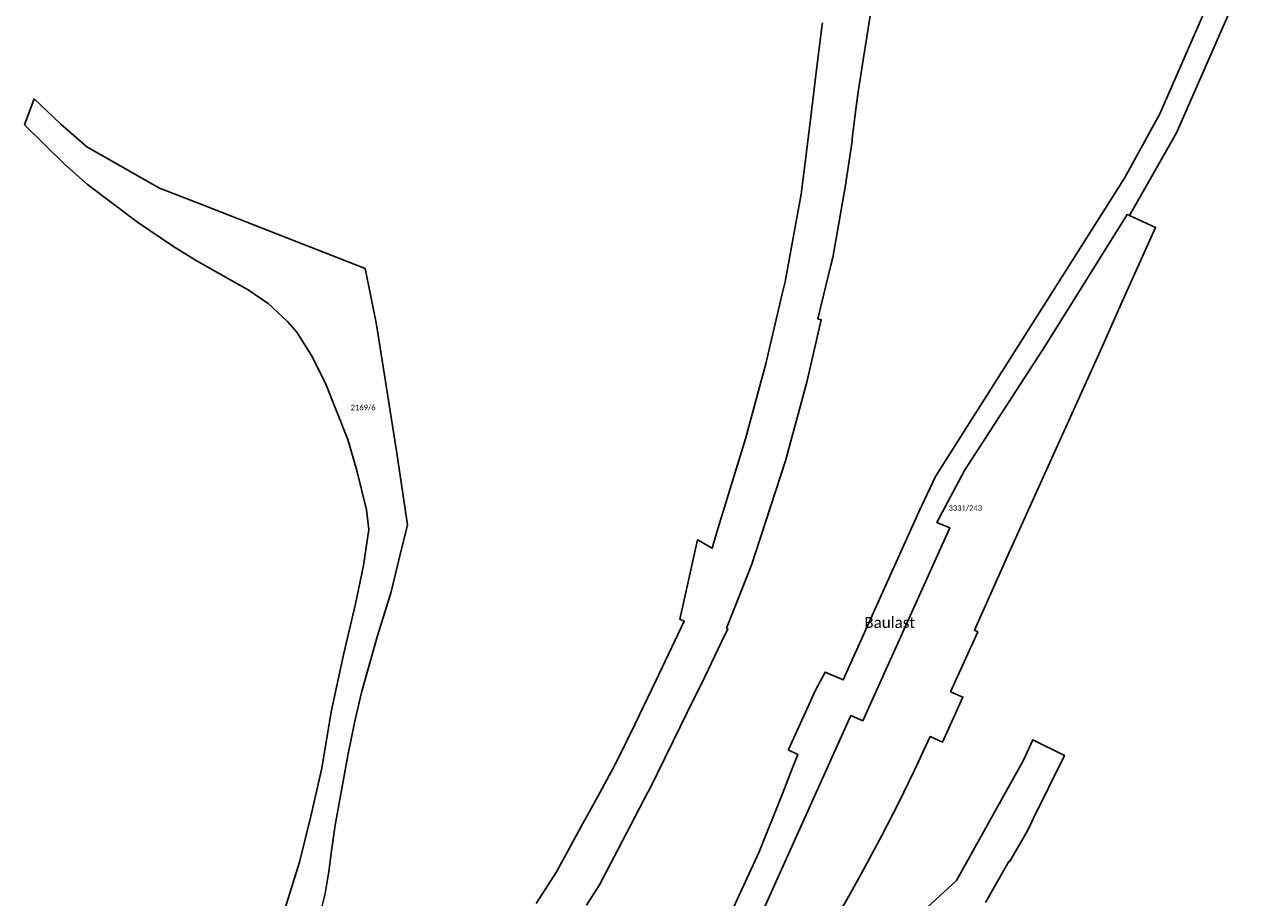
# Model space of a CAD drawing. Header units: metres. Extents: x 32397213 to 32398908, y 5500100 to 5502306.
# Tile 36 of 38: x 32398031 to 32398370, y 5501012 to 5501253. Entities that reach past the tile are written whole.
import ezdxf

# ---------------------------------------------------------------- set-up
doc = ezdxf.new("R2010")
doc.units = ezdxf.units.M
doc.linetypes.add('1', pattern=[0])
doc.layers.add('AX_BauRaumOderBodenordnungsrecht', color=7, linetype='1', lineweight=18)
doc.layers.add('AX_Flurstueck', color=7, linetype='1', lineweight=18)
doc.styles.add('0', font='calibri.ttf')

msp = doc.modelspace()

# ---------------------------------------------------------------- linework, layer by layer
at = {"layer": 'AX_Flurstueck', "color": 7, "linetype": '1', "lineweight": 25, "ltscale": 0.5}
for points in [[(32398186.1, 5501010.29, 0), (32398189.67, 5501015.86, 0), (32398194.79, 5501025.67, 0), (32398202.97, 5501041.34, 0), (32398203.17, 5501041.75, 0), (32398209.98, 5501055.57, 0), (32398215.53, 5501066.84, 0), (32398217.77, 5501071.39, 0), (32398223.21, 5501082.69, 0), (32398224.93, 5501086.28, 0), (32398224.58, 5501086.46, 0), (32398230.31, 5501101.02, 0), (32398231.52, 5501104.06, 0), (32398232.61, 5501107.45, 0), (32398240.76, 5501132.53, 0), (32398246.67, 5501154.11, 0), (32398250.66, 5501171.34, 0), (32398249.66, 5501171.61, 0), (32398253.28, 5501186.33, 0), (32398253.81, 5501188.48, 0), (32398257.25, 5501207.79, 0), (32398258.34, 5501215.02, 0), (32398259.01, 5501219.92, 0), (32398259.26, 5501221.97, 0), (32398260.31, 5501230.61, 0), (32398260.92, 5501234.59, 0), (32398262.19, 5501242.81, 0), (32398263.15, 5501249.04, 0), (32398267.35, 5501276.36, 0)], [(32398229.78, 5500998.08, 0), (32398258.78, 5501062.44, 0), (32398262.11, 5501061.01, 0), (32398286.05, 5501114.08, 0), (32398282.45, 5501115.54, 0), (32398290.07, 5501129.9, 0), (32398312.43, 5501164.45, 0), (32398334.78, 5501200.27, 0), (32398335.41, 5501199.98, 0), (32398348.35, 5501222.78, 0), (32398370.06, 5501272.36, 0)], [(32398362.46, 5501270.86, 0), (32398343.79, 5501228.02, 0), (32398334.08, 5501210.26, 0), (32398282.04, 5501128.2, 0), (32398277.57, 5501118.68, 0), (32398256.67, 5501072.23, 0), (32398251.74, 5501074.42, 0), (32398251.52, 5501073.99, 0), (32398249.1, 5501069.42, 0), (32398241.7, 5501053.27, 0), (32398241.58, 5501053.05, 0), (32398244.23, 5501051.75, 0), (32398242.75, 5501048.03, 0), (32398239.85, 5501040.74, 0), (32398233.56, 5501024.91, 0), (32398225.94, 5501008.46, 0)], [(32398250.94, 5501253.02, 0), (32398250.72, 5501251.2, 0), (32398249.18, 5501238.58, 0), (32398247.51, 5501224.86, 0), (32398245.1, 5501205.91, 0), (32398242.55, 5501191.89, 0), (32398240.72, 5501181.77, 0), (32398239.92, 5501178.43, 0), (32398235.94, 5501161.59, 0), (32398235.47, 5501159.55, 0), (32398229.82, 5501138.58, 0), (32398221.86, 5501112.64, 0), (32398220.64, 5501108.45, 0), (32398216.57, 5501110.77, 0), (32398213.08, 5501095.14, 0), (32398211.71, 5501088.98, 0), (32398212.95, 5501088.4, 0), (32398205.2, 5501072.19, 0), (32398199.35, 5501059.95, 0), (32398194.88, 5501050.81, 0), (32398194.68, 5501050.4, 0), (32398194.03, 5501049.21, 0), (32398193.46, 5501048.17, 0), (32398189.15, 5501040.21, 0), (32398185.07, 5501032.74, 0), (32398177.77, 5501019.49, 0), (32398172.19, 5501010.72, 0)], [(32398112.58, 5501007.24, 0), (32398114.17, 5501013.51, 0), (32398115.15, 5501019.58, 0), (32398116.01, 5501025.89, 0), (32398116.88, 5501032.26, 0), (32398120.44, 5501051.47, 0), (32398122.36, 5501060.93, 0), (32398124.19, 5501068.74, 0), (32398128.51, 5501084.09, 0), (32398132.29, 5501096.52, 0), (32398134.66, 5501106.02, 0), (32398136.86, 5501114.88, 0), (32398133.93, 5501134.61, 0), (32398128.73, 5501167.08, 0), (32398128.16, 5501170.52, 0), (32398125.15, 5501185.4, 0), (32398079.48, 5501203.28, 0), (32398068.59, 5501207.55, 0), (32398048.62, 5501218.87, 0), (32398041.36, 5501225.2, 0), (32398034.08, 5501232.09, 0), (32398031.49, 5501224.97, 0), (32398042.43, 5501214.11, 0), (32398048.81, 5501208.55, 0), (32398062.58, 5501198.19, 0), (32398072.43, 5501191.46, 0), (32398078.51, 5501187.69, 0), (32398089.05, 5501181.76, 0), (32398093, 5501179.55, 0), (32398098.46, 5501175.78, 0), (32398103.82, 5501170.83, 0), (32398106.38, 5501167.87, 0), (32398110.43, 5501161.46, 0), (32398114.19, 5501154.02, 0), (32398120.38, 5501138.42, 0), (32398122.92, 5501129.81, 0), (32398125.57, 5501119.04, 0), (32398126.15, 5501113.6, 0), (32398124.74, 5501103.74, 0), (32398122.53, 5501093.17, 0), (32398119.22, 5501079.17, 0), (32398115.8, 5501063.43, 0), (32398113.29, 5501047.93, 0), (32398110.29, 5501035.11, 0), (32398107.07, 5501022.08, 0), (32398102.19, 5501006.22, 0)], [(32398253.42, 5501004.5, 0), (32398258.2, 5501012.75, 0), (32398262.57, 5501020.58, 0), (32398267.33, 5501029.47, 0), (32398271.85, 5501038.34, 0), (32398276.27, 5501047.39, 0), (32398280.64, 5501056.71, 0), (32398283.98, 5501055.15, 0), (32398289.61, 5501067.48, 0), (32398286.23, 5501069.01, 0), (32398293.68, 5501085.5, 0), (32398292.76, 5501085.91, 0), (32398301.81, 5501106.09, 0), (32398327.87, 5501163.92, 0), (32398333.16, 5501175.72, 0), (32398342.62, 5501196.75, 0), (32398335.41, 5501199.98, 0), (32398334.78, 5501200.27, 0), (32398312.43, 5501164.45, 0), (32398290.07, 5501129.9, 0), (32398282.45, 5501115.54, 0), (32398286.05, 5501114.08, 0), (32398262.11, 5501061.01, 0), (32398258.78, 5501062.44, 0), (32398229.78, 5500998.08, 0)], [(32398295.85, 5501010.98, 0), (32398302.26, 5501022.3, 0), (32398302.38, 5501022.24, 0), (32398307.43, 5501030.95, 0), (32398308.97, 5501034.07, 0), (32398317.55, 5501051.43, 0), (32398308.81, 5501055.72, 0), (32398306.3, 5501050.16, 0), (32398287.85, 5501017.07, 0), (32398246.39, 5500978.93, 0)]]:
    msp.add_polyline3d(points, dxfattribs=at)

# ---------------------------------------------------------------- texts
at = {"layer": 'AX_BauRaumOderBodenordnungsrecht', "color": 7, "insert": (32398269.47, 5501089.54), "char_height": 3, "attachment_point": 2, "style": '0'}
msp.add_mtext('Baulast', dxfattribs=at)
at = {"layer": 'AX_Flurstueck', "color": 7, "char_height": 1.5, "attachment_point": 2, "style": '0'}
for s, insert in [('2169/6', (32398124.62, 5501147.95)), ('3331/243', (32398290.27, 5501120.26))]:
    msp.add_mtext(s, dxfattribs=dict(at, insert=insert))

doc.saveas('drawing.dxf')
